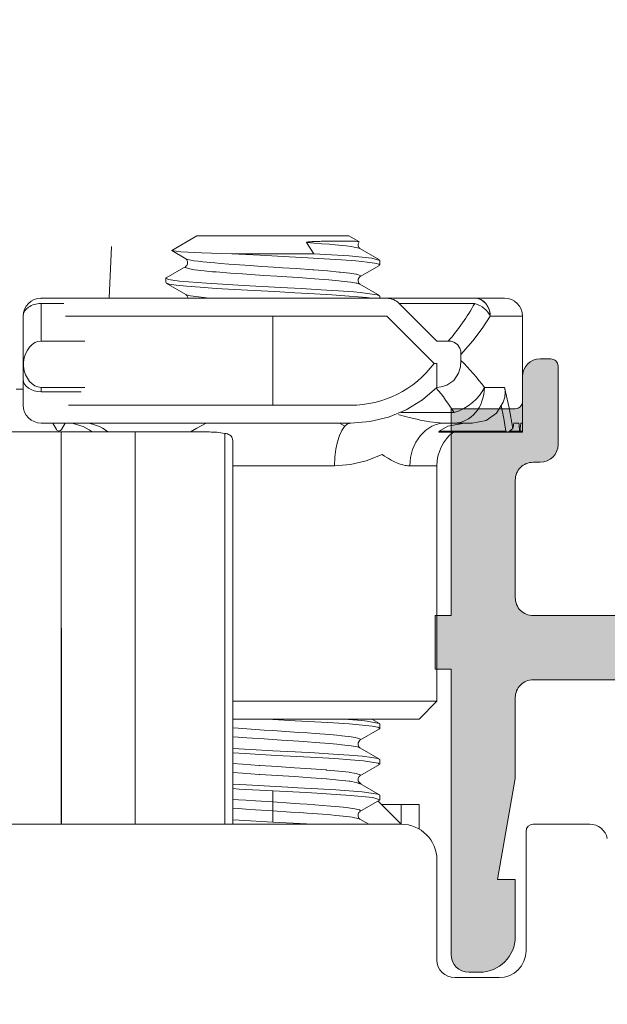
# Model space of a CAD drawing. Header units: metres. Extents: x -0.7 to 9.9, y -1.9 to 2.2.
# Tile 11 of 51: x 0 to 0.0164, y -0.9283 to -0.9007. Entities that reach past the tile are written whole.
import ezdxf

# ---------------------------------------------------------------- set-up
doc = ezdxf.new("R2010")
doc.units = ezdxf.units.M
doc.header["$MEASUREMENT"] = 0
for name, color, linetype in [('152 - Bemaßung_ Beschriftung.Ausbau', 7, 'Continuous'), ('Neubau_301 - Elemente.Linie', 7, 'Continuous'), ('Neubau_302 - Elemente.Schraffur', 7, 'Continuous')]:
    doc.layers.add(name, color=color, linetype=linetype)
doc.styles.add('ERSTELLTER_STIL_1', font='txt')
doc.dimstyles.new('ERSTELLTER_STIL__1', dxfattribs={"dimtxt": 0.02, "dimasz": 0.01064, "dimexe": 0.18, "dimexo": 0.0625, "dimgap": 0, "dimtad": 1, "dimzin": 0, "dimdsep": 46, "dimtxsty": 'ERSTELLTER_STIL_1', "dimblk": 'ARROWHEAD_2', "dimblk1": 'ARROWHEAD_2', "dimblk2": 'ARROWHEAD_2', "dimcen": 0.09, "dimse1": 1, "dimse2": 1, "dimclrd": 7, "dimclre": 7, "dimclrt": 7, "dimazin": 0, "dimtfac": 1, "dimtdec": 4, "dimtmove": 0, "dimatfit": 3, "dimfxl": 1, "dimtolj": 1, "dimtzin": 0, "dimarcsym": 0})

# ---------------------------------------------------------------- blocks, each defined once
blk = doc.blocks.new('*D26')
at = {"layer": '152 - Bemaßung_ Beschriftung.Ausbau', "color": 7, "linetype": 'Continuous', "lineweight": 5}
for p, q in [((-0.153641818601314, -0.9251551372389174), (-0.139641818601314, -0.9332380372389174)), ((-0.136141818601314, -0.9291965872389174), (-0.157141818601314, -0.9291965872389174)), ((-0.146641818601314, -1.008196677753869), (-0.146641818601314, -0.9291965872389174)), ((-0.153641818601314, -1.004155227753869), (-0.139641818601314, -1.012238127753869)), ((-0.136141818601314, -1.008196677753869), (-0.157141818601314, -1.008196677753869)), ((-0.146641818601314, -1.015042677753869), (-0.146641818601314, -1.008196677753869))]:
    blk.add_line(p, q, dxfattribs=at)
at = {"layer": '152 - Bemaßung_ Beschriftung.Ausbau', "color": 7, "lineweight": 5, "insert": (-0.1504247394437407, -0.9812936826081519), "char_height": 0.02, "attachment_point": 7, "rotation": 90, "style": 'ERSTELLTER_STIL_1'}
blk.add_mtext('\\A1;{\\pql;\\fArial|b0|i0|c0|p38;7\\fArial|b0|i0|c0|p38;\\A1{\\H.66x;\\S9^  ;}}', dxfattribs=at)
blk = doc.blocks.new('ARROWHEAD_2')
at = {"color": 0, "linetype": 'Continuous', "lineweight": 0}
for p, q in [((-0.3781315, -0.655), (0.3781315, 0.655)), ((0, 0), (-1, 0))]:
    blk.add_line(p, q, dxfattribs=at)

msp = doc.modelspace()

# ---------------------------------------------------------------- hatches: boundary and pattern name
at = {"layer": 'Neubau_302 - Elemente.Schraffur', "linetype": 'Continuous', "lineweight": 5}
msp.add_hatch(color=7, dxfattribs=at).paths.add_polyline_path([(-0.0438418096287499, -0.9203965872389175, -0.4142135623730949), (-0.04434180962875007, -0.9198965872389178), (-0.04434180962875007, -0.8874965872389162, -0.4142135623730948), (-0.0438418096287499, -0.8869965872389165), (-0.03784180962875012, -0.8869965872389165, -0.4142135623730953), (-0.03734180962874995, -0.8874965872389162), (-0.03734180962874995, -0.8948965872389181, 0.4142135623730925), (-0.03684180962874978, -0.8953965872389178), (-0.03604180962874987, -0.8953965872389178, 0.4142135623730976), (-0.03554180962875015, -0.8948965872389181), (-0.03554180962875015, -0.8874965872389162, -0.4142135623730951), (-0.03504180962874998, -0.8869965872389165), (-0.01959180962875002, -0.8869965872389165, 0.414213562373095), (-0.01909180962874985, -0.8864965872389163), (-0.01909180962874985, -0.8859965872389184), (-0.02039180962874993, -0.8859965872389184), (-0.02039180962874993, -0.885396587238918, -0.4142135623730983), (-0.01939180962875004, -0.8843965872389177), (0.002108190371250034, -0.8843965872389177, -0.4142135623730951), (0.003108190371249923, -0.885396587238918), (0.003108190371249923, -0.8859965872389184), (0.001808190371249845, -0.8859965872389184), (0.001808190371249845, -0.8864965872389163, 0.4142135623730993), (0.002308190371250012, -0.8869965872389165), (0.01775819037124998, -0.8869965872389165, -0.4142135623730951), (0.01825819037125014, -0.8874965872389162), (0.01825819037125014, -0.8948965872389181, 0.4142135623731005), (0.01875819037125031, -0.8953965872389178), (0.01955819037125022, -0.8953965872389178, 0.4142135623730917), (0.02005819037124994, -0.8948965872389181), (0.02005819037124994, -0.8874965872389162, -0.414213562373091), (0.02055819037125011, -0.8869965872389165), (0.02655819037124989, -0.8869965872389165, -0.4142135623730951), (0.02705819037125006, -0.8874965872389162), (0.02705819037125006, -0.9198965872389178, -0.4142135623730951), (0.02655819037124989, -0.9203965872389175), (0.02055819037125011, -0.9203965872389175, -0.4142135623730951), (0.02005819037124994, -0.9198965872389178), (0.02005819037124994, -0.9124965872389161, 0.4142135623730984), (0.01955819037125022, -0.9119965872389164), (0.01875819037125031, -0.9119965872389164, 0.4142135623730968), (0.01825819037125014, -0.9124965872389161), (0.01825819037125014, -0.9168965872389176, -0.4142135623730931), (0.01775819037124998, -0.9173965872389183), (0.01435819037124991, -0.9173965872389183, -0.4142135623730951), (0.01385819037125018, -0.9168965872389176), (0.01385819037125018, -0.9135965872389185, -0.4142135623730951), (0.01435819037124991, -0.9130965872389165), (0.01455819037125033, -0.9130965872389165, 0.4142135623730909), (0.01505819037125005, -0.9125965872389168), (0.01505819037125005, -0.9103965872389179, 0.4142135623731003), (0.01485819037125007, -0.910196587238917), (0.01455819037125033, -0.910196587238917, 0.4142135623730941), (0.01405819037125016, -0.9106965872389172), (0.01405819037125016, -0.911396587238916, -0.4142135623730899), (0.01385819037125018, -0.9115965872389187), (0.01205819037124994, -0.9115965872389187), (0.01205819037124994, -0.9173965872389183), (0.0116081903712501, -0.9173965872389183), (0.0116081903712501, -0.9188965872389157), (0.01205819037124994, -0.9188965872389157), (0.01205819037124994, -0.9268965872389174, 0.4142135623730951), (0.0125581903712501, -0.927396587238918), (0.01285819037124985, -0.927396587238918, 0.4142135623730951), (0.01385819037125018, -0.9263965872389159), (0.01385819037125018, -0.9247965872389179), (0.01335819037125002, -0.9247965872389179), (0.01385819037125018, -0.9219609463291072), (0.01385819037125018, -0.9196965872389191, -0.414213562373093), (0.01435819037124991, -0.9191965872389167), (0.01775819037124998, -0.9191965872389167, -0.4142135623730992), (0.01825819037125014, -0.9196965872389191), (0.01825819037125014, -0.9219609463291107), (0.01875819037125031, -0.9247965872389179), (0.01825819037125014, -0.9247965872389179), (0.01825819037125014, -0.9328965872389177, 0.4142135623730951), (0.01875819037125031, -0.9333965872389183), (0.01955819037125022, -0.9333965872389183, 0.4142135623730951), (0.02005819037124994, -0.9328965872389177), (0.02005819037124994, -0.9226965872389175, -0.4142135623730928), (0.02055819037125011, -0.9221965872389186), (0.02655819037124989, -0.9221965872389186, -0.4142135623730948), (0.02705819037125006, -0.9226965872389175), (0.02705819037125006, -0.9420965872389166, -0.4142135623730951), (0.02655819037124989, -0.9425965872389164), (0.02555819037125, -0.9425965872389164, 0.414213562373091), (0.02505819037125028, -0.943096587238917), (0.02505819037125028, -0.9443965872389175, 0.4142135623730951), (0.02555819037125, -0.9448965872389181), (0.02605819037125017, -0.9448965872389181), (0.02605819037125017, -0.943896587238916), (0.02655819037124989, -0.943896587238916, -0.4142135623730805), (0.02755819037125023, -0.9448965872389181), (0.02755819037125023, -0.9488965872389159, -0.4142135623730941), (0.02655819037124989, -0.949896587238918), (0.02605819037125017, -0.949896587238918), (0.02605819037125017, -0.9488965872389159), (0.02555819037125, -0.9488965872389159, 0.4142135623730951), (0.02505819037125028, -0.9493965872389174), (0.02505819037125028, -0.950696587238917, 0.414213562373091), (0.02555819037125, -0.9511965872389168), (0.02885819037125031, -0.9511965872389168, 0.4142135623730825), (0.02935819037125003, -0.950696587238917), (0.02935819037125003, -0.8556965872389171, 0.4142135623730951), (0.02885819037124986, -0.8551965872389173), (0.02435819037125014, -0.8551965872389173, 0.4142135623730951), (0.02385819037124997, -0.8556965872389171), (0.02385819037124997, -0.8569965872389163, 0.4142135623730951), (0.02435819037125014, -0.8574965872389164), (0.0248581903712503, -0.8574965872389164), (0.0248581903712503, -0.8564965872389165), (0.02635819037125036, -0.8564965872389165, -0.4142135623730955), (0.02735819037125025, -0.8574965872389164), (0.02735819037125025, -0.8614965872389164, -0.4142135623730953), (0.02635819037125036, -0.8624965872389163), (0.0248581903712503, -0.8624965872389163), (0.0248581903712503, -0.8614965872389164), (0.02435819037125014, -0.8614965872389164, 0.4142135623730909), (0.02385819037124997, -0.8619965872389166), (0.02385819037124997, -0.8647965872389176, 0.4744978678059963), (0.02445819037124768, -0.8652864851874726, 0.4744978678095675), (0.02505819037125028, -0.8647965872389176), (0.02505819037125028, -0.8642965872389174, -0.4142135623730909), (0.02555819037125, -0.8637965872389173), (0.02655819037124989, -0.8637965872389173, -0.4142135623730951), (0.02705819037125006, -0.8642965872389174), (0.02705819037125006, -0.8801965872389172), (0.02595819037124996, -0.8801965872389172), (0.0248581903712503, -0.8812965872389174), (0.0248581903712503, -0.8818965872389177), (0.02635819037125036, -0.8818965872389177, -0.4142135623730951), (0.02735819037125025, -0.8828965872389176), (0.02735819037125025, -0.8841965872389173, -0.4142135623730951), (0.02635819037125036, -0.8851965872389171), (0.02215819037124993, -0.8851965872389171, -0.4000000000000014), (0.02115819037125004, -0.8851965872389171), (0.01235819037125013, -0.8851965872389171, -0.4142135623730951), (0.01135819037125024, -0.8841965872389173), (0.01135819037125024, -0.8828965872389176, -0.4142135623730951), (0.01235819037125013, -0.8818965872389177), (0.01485819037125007, -0.8818965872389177), (0.01485819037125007, -0.8813965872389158, 0.4142135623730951), (0.01385819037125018, -0.8803965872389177), (0.01035819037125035, -0.8803965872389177, 0.4142135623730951), (0.00985819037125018, -0.8808965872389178), (0.00985819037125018, -0.8846965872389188, -0.4142135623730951), (0.009358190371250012, -0.8851965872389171), (0.005858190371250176, -0.8851965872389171, -0.4142135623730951), (0.004858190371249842, -0.8841965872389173), (0.004858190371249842, -0.8813965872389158), (0.006558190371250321, -0.8813965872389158), (0.006558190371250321, -0.8808965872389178, 0.4142135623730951), (0.006058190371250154, -0.8803965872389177), (0.00360819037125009, -0.8803965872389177, 0.4142135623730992), (0.003108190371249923, -0.8808965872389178), (0.003108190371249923, -0.8815965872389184, -0.4142135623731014), (0.002108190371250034, -0.8825965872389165), (-0.01939180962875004, -0.8825965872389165, -0.4142135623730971), (-0.02039180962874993, -0.8815965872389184), (-0.02039180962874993, -0.8808965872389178, 0.414213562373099), (-0.02089180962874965, -0.8803965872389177), (-0.02334180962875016, -0.8803965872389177, 0.4142135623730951), (-0.02384180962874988, -0.8808965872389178), (-0.02384180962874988, -0.8813965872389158), (-0.02214180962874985, -0.8813965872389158), (-0.02214180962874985, -0.8841965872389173, -0.4142135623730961), (-0.02314180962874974, -0.8851965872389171), (-0.02664180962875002, -0.8851965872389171, -0.4142135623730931), (-0.02714180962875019, -0.8846965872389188), (-0.02714180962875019, -0.8808965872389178, 0.4142135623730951), (-0.02764180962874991, -0.8803965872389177), (-0.03114180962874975, -0.8803965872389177, 0.4142135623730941), (-0.03214180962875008, -0.8813965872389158), (-0.03214180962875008, -0.8818965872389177), (-0.02964180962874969, -0.8818965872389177, -0.4142135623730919), (-0.0286418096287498, -0.8828965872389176), (-0.0286418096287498, -0.8841965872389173, -0.4142135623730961), (-0.02964180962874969, -0.8851965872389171), (-0.03844180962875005, -0.8851965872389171, -0.4000000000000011), (-0.03944180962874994, -0.8851965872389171), (-0.04364180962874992, -0.8851965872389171, -0.4142135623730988), (-0.04464180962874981, -0.8841965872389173), (-0.04464180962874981, -0.8828965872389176, -0.4142135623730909), (-0.04364180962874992, -0.8818965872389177), (-0.04214180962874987, -0.8818965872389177), (-0.04214180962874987, -0.8812965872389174), (-0.04324180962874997, -0.8801965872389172), (-0.04664180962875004, -0.8801965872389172), (-0.04664180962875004, -0.9216965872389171, 0.4142135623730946), (-0.04614180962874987, -0.9221965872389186), (-0.03784180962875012, -0.9221965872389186, -0.4142135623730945), (-0.03734180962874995, -0.9226965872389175), (-0.03734180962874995, -0.9328965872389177, 0.4142135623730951), (-0.03684180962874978, -0.9333965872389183), (-0.03604180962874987, -0.9333965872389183, 0.4142135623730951), (-0.03554180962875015, -0.9328965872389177), (-0.03554180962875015, -0.9247965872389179), (-0.03604180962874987, -0.9247965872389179), (-0.03554180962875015, -0.9219609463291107), (-0.03554180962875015, -0.9196965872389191, -0.4142135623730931), (-0.03504180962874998, -0.9191965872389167), (-0.03164180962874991, -0.9191965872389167, -0.4142135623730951), (-0.03114180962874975, -0.9196965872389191), (-0.03114180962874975, -0.9219609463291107), (-0.03064180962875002, -0.9247965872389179), (-0.03114180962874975, -0.9247965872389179), (-0.03114180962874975, -0.9263965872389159, 0.4142135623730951), (-0.03014180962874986, -0.927396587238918), (-0.02984180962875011, -0.927396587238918, 0.4142135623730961), (-0.02934180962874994, -0.9268965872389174), (-0.02934180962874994, -0.9188965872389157), (-0.02889180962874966, -0.9188965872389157), (-0.02889180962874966, -0.9173965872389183), (-0.02934180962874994, -0.9173965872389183), (-0.02934180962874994, -0.9115965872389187), (-0.03114180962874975, -0.9115965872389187, -0.4142135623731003), (-0.03134180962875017, -0.911396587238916), (-0.03134180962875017, -0.9106965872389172, 0.4142135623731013), (-0.03184180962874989, -0.910196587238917), (-0.03214180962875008, -0.910196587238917, 0.4142135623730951), (-0.03234180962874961, -0.9103965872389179), (-0.03234180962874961, -0.9125965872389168, 0.4884838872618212), (-0.03173986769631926, -0.9131062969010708, -0.4732848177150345), (-0.03114180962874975, -0.9135965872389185), (-0.03114180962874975, -0.9168965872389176, -0.4142135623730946), (-0.03164180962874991, -0.9173965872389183), (-0.03504180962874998, -0.9173965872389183, -0.4142135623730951), (-0.03554180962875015, -0.9168965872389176), (-0.03554180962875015, -0.9124965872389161, 0.4142135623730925), (-0.03604180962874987, -0.9119965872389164), (-0.03684180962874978, -0.9119965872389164, 0.4142135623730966), (-0.03734180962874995, -0.9124965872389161), (-0.03734180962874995, -0.9198965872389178, -0.4142135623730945), (-0.03784180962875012, -0.9203965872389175)])

# ---------------------------------------------------------------- linework, layer by layer
at = {"layer": 'Neubau_301 - Elemente.Linie', "color": 1, "linetype": 'Continuous', "lineweight": 5}
for p, q in [((0.004924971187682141, -0.906746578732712), (0.004221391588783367, -0.9071527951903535)), ((0.004924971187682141, -0.906746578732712), (0.00919291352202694, -0.906746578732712)), ((0.00919291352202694, -0.906746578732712), (0.009475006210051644, -0.9069094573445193)), ((0.007999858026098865, -0.9069340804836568), (0.008206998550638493, -0.9072465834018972)), ((0.002470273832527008, -0.90849659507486), (0.002533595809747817, -0.9070465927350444)), ((0.005912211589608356, -0.9072465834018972), (0.008206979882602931, -0.9072465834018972)), ((0.01005894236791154, -0.9075590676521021), (0.01005894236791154, -0.9074341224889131)), ((0.004058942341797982, -0.9080590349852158), (0.004058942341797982, -0.9079340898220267)), ((0.0005588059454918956, -0.9084965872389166), (0.0005588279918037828, -0.9084965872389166)), ((0.0005588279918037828, -0.9084965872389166), (0.0005589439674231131, -0.9084965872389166)), ((0.0005590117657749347, -0.9084965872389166), (0.0005589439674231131, -0.9084965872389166)), ((0.001397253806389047, -0.90849659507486), (0.0005590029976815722, -0.90849659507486)), ((0.0005590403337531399, -0.9096965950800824), (0.000559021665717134, -0.9086430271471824)), ((0.000559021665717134, -0.9086430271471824), (0.001194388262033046, -0.9086430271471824)), ((0.007059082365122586, -0.90849659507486), (0.001397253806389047, -0.90849659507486)), ((0.007059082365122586, -0.90849659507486), (0.01025196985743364, -0.90849659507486)), ((0.01005894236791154, -0.90849659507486), (0.01005894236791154, -0.908434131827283)), ((0.01272076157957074, -0.90849659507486), (0.01025196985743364, -0.90849659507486)), ((0.0106055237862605, -0.9086430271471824), (0.0127207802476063, -0.9086430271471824)), ((0.0106055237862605, -0.9086430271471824), (0.01165907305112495, -0.9096965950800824)), ((0.01355893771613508, -0.90849659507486), (0.01272076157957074, -0.90849659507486)), ((0.01355909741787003, -0.9084965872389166), (0.01355894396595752, -0.9084965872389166)), ((5.880594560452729e-05, -0.9114965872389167), (5.881164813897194e-05, -0.9089965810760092)), ((5.880594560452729e-05, -0.9089965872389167), (5.894396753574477e-05, -0.9089965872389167)), ((5.881164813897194e-05, -0.9114965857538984), (5.881164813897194e-05, -0.9089965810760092)), ((5.894232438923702e-05, -0.9114965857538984), (5.894232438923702e-05, -0.9089965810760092)), ((5.894396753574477e-05, -0.9089965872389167), (5.894232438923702e-05, -0.9114965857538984)), ((5.894396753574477e-05, -0.9089965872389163), (5.901176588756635e-05, -0.9089965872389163)), ((5.903566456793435e-05, -0.91034657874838), (5.901699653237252e-05, -0.9089965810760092)), ((0.007059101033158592, -0.9089965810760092), (0.001246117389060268, -0.9089965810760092)), ((0.007059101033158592, -0.9089965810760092), (0.01025198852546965, -0.9089965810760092)), ((0.007059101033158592, -0.9114965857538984), (0.007059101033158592, -0.9089965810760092)), ((0.01025198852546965, -0.9089965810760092), (0.01158055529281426, -0.9103251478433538)), ((0.01405894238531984, -0.9089965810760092), (0.0131562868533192, -0.9089965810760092)), ((0.01405894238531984, -0.9089965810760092), (0.01405894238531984, -0.9122496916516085)), ((0.01405894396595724, -0.9089965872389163), (0.0140590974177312, -0.9089965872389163)), ((0.01405909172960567, -0.9089965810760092), (0.01405909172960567, -0.9114965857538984)), ((0.01405909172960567, -0.9089965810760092), (0.01405909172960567, -0.9114965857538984)), ((0.0005590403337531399, -0.9096965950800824), (0.001782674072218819, -0.9096965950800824)), ((0.01165907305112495, -0.9096965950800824), (0.01198018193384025, -0.9096965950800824)), ((0.01233539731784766, -0.9100751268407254), (0.01233539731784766, -0.9102395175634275)), ((5.903566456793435e-05, -0.9107643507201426), (5.903566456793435e-05, -0.91034657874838)), ((0.001782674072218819, -0.9109965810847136), (0.0005590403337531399, -0.9109965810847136)), ((0.0005590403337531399, -0.9111179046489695), (0.0005590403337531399, -0.9109965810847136)), ((0.001679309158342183, -0.9111179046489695), (0.0005590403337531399, -0.9111179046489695)), ((0.01299079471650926, -0.9109965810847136), (0.01356007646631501, -0.9109965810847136)), ((5.894232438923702e-05, -0.9114965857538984), (5.880594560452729e-05, -0.9114965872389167)), ((5.899402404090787e-05, -0.9114965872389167), (5.894396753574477e-05, -0.9114965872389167)), ((0.001325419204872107, -0.9114965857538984), (0.007059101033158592, -0.9114965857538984)), ((0.00924488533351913, -0.9114965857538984), (0.007059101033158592, -0.9114965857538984)), ((0.01214339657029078, -0.9117036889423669), (0.01065277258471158, -0.9117036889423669)), ((0.01405909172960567, -0.9122246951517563), (0.01405909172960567, -0.9114965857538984)), ((0.0005589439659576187, -0.9119965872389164), (0.0005588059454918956, -0.9119965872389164)), ((0.0005589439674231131, -0.9119965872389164), (0.0005589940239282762, -0.9119965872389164)), ((0.0005589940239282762, -0.9119965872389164), (0.001759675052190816, -0.9119965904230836)), ((0.0005590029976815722, -0.9119965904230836), (0.007059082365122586, -0.9119965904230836)), ((0.0008837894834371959, -0.9119965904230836), (0.0009895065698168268, -0.9121797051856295)), ((0.0009895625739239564, -0.9121797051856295), (0.0008838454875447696, -0.9119965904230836)), ((0.001233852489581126, -0.9119965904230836), (0.001128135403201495, -0.9121797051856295)), ((0.009244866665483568, -0.9119965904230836), (0.007059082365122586, -0.9119965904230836)), ((0.01190573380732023, -0.9119965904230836), (0.01214335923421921, -0.9119965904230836)), ((0.01214335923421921, -0.9119965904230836), (0.01265088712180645, -0.9119965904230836)), ((0.01381689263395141, -0.9119965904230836), (0.01395964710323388, -0.9119965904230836)), ((0.01401018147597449, -0.9119965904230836), (0.01405675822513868, -0.9119965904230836)), ((0.01405894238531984, -0.9122246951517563), (0.01405894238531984, -0.9119965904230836)), ((0.01405894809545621, -0.9119965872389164), (0.01405896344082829, -0.9119965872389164)), ((0.01405896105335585, -0.9122246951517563), (0.01405897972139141, -0.9119965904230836)), ((0.01405897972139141, -0.9119965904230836), (0.01405896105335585, -0.9122246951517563)), ((0.01405897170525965, -0.9119965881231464), (0.01405898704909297, -0.9119965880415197)), ((0.01405897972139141, -0.9119965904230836), (0.01405897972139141, -0.9119465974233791)), ((0.01405899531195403, -0.9119965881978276), (0.0140590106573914, -0.9119965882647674)), ((0.01405899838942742, -0.9122246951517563), (0.01405899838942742, -0.9119965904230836)), ((0.01405899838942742, -0.9119965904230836), (0.01405899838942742, -0.9122246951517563)), ((0.01405901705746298, -0.9122246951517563), (0.01405901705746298, -0.9119965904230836)), ((0.01405901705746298, -0.9119965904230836), (0.01405901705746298, -0.9122246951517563)), ((0.01405901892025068, -0.9119965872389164), (0.01405903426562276, -0.9119965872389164)), ((0.01405903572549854, -0.9122246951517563), (0.01405903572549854, -0.9119965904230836)), ((0.01405903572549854, -0.9119965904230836), (0.01405903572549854, -0.9122246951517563)), ((0.01405904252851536, -0.9119965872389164), (0.01405905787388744, -0.9119965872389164)), ((0.01405905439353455, -0.9122246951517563), (0.01405907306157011, -0.9119965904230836)), ((0.01405907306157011, -0.9119965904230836), (0.01405905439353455, -0.9122246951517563)), ((0.01405906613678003, -0.9119965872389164), (0.01405908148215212, -0.9119965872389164)), ((0.01405907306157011, -0.9119965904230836), (0.01405909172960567, -0.9122246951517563)), ((0.001127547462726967, -0.9122465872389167), (-0.0006410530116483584, -0.912246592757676)), ((0.000989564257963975, -0.9121796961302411), (0.0009895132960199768, -0.9121796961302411)), ((0.001058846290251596, -0.9122196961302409), (0.001058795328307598, -0.9122196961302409)), ((0.001124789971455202, -0.9122465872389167), (0.001127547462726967, -0.9122465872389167)), ((0.001124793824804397, -0.9232465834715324), (0.001124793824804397, -0.912246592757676)), ((0.001124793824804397, -0.912246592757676), (0.00112755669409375, -0.9232465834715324)), ((0.00112755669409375, -0.912246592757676), (0.003194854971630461, -0.912246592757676)), ((0.005279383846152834, -0.912246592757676), (0.003194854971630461, -0.912246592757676)), ((0.003194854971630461, -0.912246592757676), (0.003194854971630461, -0.9232465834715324)), ((0.01171005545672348, -0.9122496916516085), (0.01363504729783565, -0.9122496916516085)), ((0.01359679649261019, -0.9122246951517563), (0.01172754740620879, -0.9122246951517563)), ((0.01363504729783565, -0.9122496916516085), (0.01398716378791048, -0.9122496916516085)), ((0.01398077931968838, -0.9122246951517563), (0.01369915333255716, -0.9122246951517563)), ((0.01398716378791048, -0.9122496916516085), (0.01405894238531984, -0.9122496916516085)), ((0.01405881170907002, -0.9122246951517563), (0.01399328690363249, -0.9122246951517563)), ((0.01405894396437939, -0.9122496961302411), (0.01405896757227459, -0.9122496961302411)), ((0.01405896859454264, -0.9122246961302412), (0.01405894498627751, -0.9122246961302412)), ((0.01405899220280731, -0.9122246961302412), (0.01405896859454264, -0.9122246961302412)), ((0.01405901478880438, -0.9122496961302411), (0.01405899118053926, -0.9122496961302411)), ((0.01405901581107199, -0.9122246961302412), (0.01405899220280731, -0.9122246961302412)), ((0.01405903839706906, -0.9122496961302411), (0.01405901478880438, -0.9122496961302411)), ((0.01405903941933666, -0.9122246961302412), (0.01405901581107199, -0.9122246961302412)), ((0.01405906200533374, -0.9122496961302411), (0.01405903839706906, -0.9122496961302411)), ((0.01405906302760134, -0.9122246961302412), (0.01405903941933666, -0.9122246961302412)), ((0.01405906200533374, -0.9122496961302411), (0.01405908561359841, -0.9122496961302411)), ((0.01405908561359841, -0.9122496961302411), (0.01405906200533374, -0.9122496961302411)), ((0.01405908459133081, -0.9122246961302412), (0.01405906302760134, -0.9122246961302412)), ((0.005713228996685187, -0.9122849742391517), (0.005713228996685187, -0.9232465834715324)), ((0.005932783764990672, -0.9124951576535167), (0.005932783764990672, -0.9232465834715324)), ((0.008792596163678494, -0.9131965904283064), (0.005932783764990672, -0.9131965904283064)), ((0.01165894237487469, -0.9131965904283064), (0.01090296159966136, -0.9131965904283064)), ((0.01165894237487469, -0.9131965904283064), (0.01165894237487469, -0.9197965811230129)), ((0.01165894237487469, -0.9131965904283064), (0.01165894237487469, -0.9197965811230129)), ((0.01160818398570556, -0.9188965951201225), (0.01160818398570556, -0.9173965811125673)), ((0.005932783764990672, -0.9197965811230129), (0.01165894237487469, -0.9197965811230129)), ((0.01165894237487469, -0.9197965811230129), (0.005932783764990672, -0.9197965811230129)), ((0.01115893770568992, -0.9202965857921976), (0.01165894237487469, -0.9197965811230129)), ((0.01115893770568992, -0.9202965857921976), (0.01165894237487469, -0.9197965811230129)), ((0.005932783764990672, -0.9202965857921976), (0.01115893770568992, -0.9202965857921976)), ((0.01115893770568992, -0.9202965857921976), (0.005932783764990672, -0.9202965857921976)), ((0.01005894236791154, -0.9205590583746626), (0.01005894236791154, -0.9204342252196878)), ((0.01005894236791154, -0.921559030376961), (0.01005894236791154, -0.9214341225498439)), ((0.009535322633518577, -0.9221229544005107), (0.009453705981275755, -0.9220413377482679)), ((0.007058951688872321, -0.9226215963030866), (0.007058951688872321, -0.9223090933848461)), ((0.01005894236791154, -0.9225590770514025), (0.01005894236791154, -0.9224341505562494)), ((0.01065895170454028, -0.9232465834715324), (0.01000810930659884, -0.9225957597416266)), ((0.01010893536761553, -0.9226965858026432), (0.01065895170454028, -0.9226965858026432)), ((0.01115893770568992, -0.9226965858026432), (0.01065895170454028, -0.9226965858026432)), ((0.01065895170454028, -0.9232465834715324), (0.01065895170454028, -0.9226965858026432)), ((0.01115893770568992, -0.9233805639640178), (0.01115893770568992, -0.9226965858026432)), ((0.007058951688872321, -0.9231840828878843), (0.007058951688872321, -0.9228715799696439)), ((-0.0006410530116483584, -0.9232465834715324), (0.01065895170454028, -0.9232465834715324)), ((0.01435893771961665, -0.9232465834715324), (0.01594904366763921, -0.9232465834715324)), ((0.01415894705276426, -0.926796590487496), (0.01415894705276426, -0.9234465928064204)), ((0.01165894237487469, -0.924246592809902), (0.01165894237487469, -0.9270465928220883)), ((0.01215894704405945, -0.927546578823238), (0.01340894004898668, -0.927546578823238))]:
    msp.add_line(p, q, dxfattribs=at)
at = {"layer": 'Neubau_301 - Elemente.Linie', "color": 1, "linetype": 'Continuous', "lineweight": 5, "flags": 128}
for points in [[(0.009502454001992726, -0.9071039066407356), (0.009477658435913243, -0.9070929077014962), (0.00934223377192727, -0.9070611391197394), (0.00925460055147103, -0.9070473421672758), (0.009116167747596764, -0.9070293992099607), (0.008808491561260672, -0.9069976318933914), (0.008646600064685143, -0.9069832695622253), (0.008431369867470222, -0.9069659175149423), (0.007999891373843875, -0.9069341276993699)], [(0.009476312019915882, -0.9069122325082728), (0.009465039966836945, -0.9069066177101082), (0.009427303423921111, -0.90690224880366), (0.009380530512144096, -0.9068993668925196), (0.009325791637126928, -0.9068971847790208), (0.00926664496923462, -0.9068955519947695), (0.009205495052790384, -0.906894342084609), (0.009192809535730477, -0.9068941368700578), (0.009143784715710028, -0.9068934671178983), (0.009082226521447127, -0.9068928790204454), (0.009020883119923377, -0.906892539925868), (0.008959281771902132, -0.9068924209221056), (0.008897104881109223, -0.9068925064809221), (0.008835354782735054, -0.9068927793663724), (0.008775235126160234, -0.9068932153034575), (0.008717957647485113, -0.9068937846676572), (0.008664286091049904, -0.9068944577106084), (0.008614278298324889, -0.906895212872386), (0.008603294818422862, -0.9068953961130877), (0.008567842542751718, -0.9068960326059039), (0.00852479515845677, -0.9068969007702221), (0.0084848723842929, -0.9068978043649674), (0.008447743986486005, -0.9068987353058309), (0.008413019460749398, -0.9068996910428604), (0.008380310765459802, -0.9069006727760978), (0.008349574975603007, -0.9069016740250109), (0.008320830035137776, -0.9069026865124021), (0.008294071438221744, -0.9069037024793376), (0.00826926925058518, -0.9069047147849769), (0.008246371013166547, -0.9069057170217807), (0.008225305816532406, -0.9069067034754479), (0.008205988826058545, -0.9069076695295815), (0.008188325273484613, -0.9069086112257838), (0.008172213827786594, -0.9069095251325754), (0.008157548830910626, -0.9069104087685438), (0.008144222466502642, -0.9069112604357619), (0.008132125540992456, -0.9069120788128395), (0.008121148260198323, -0.9069128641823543), (0.008102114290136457, -0.9069143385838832), (0.008086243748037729, -0.9069157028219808), (0.008072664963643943, -0.9069169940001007), (0.00806051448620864, -0.9069182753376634), (0.008048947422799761, -0.9069196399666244), (0.008037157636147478, -0.9069212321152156), (0.008024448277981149, -0.9069232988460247), (0.00801054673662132, -0.906926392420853), (0.008000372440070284, -0.9069309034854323)], [(0.009469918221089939, -0.9070724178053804), (0.009448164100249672, -0.9070222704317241), (0.009449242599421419, -0.9069660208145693), (0.00947631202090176, -0.9069122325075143)], [(0.005910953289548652, -0.9072465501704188), (0.005057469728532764, -0.9072185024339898), (0.004474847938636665, -0.9071904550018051), (0.004220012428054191, -0.9071596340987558)], [(0.004221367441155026, -0.9071605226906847), (0.004615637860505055, -0.9073894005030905)], [(0.01004545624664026, -0.9075740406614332), (0.01003710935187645, -0.9075397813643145), (0.009911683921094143, -0.9075090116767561), (0.009708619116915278, -0.9074813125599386), (0.009387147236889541, -0.9074504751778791), (0.008980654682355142, -0.9074196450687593), (0.00850098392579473, -0.9073888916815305), (0.008040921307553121, -0.9073620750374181), (0.007514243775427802, -0.9073333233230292), (0.006701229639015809, -0.9072899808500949), (0.006300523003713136, -0.9072684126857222), (0.005912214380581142, -0.907246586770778)], [(0.008206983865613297, -0.9072466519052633), (0.009195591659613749, -0.9073103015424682), (0.009837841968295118, -0.9073726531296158), (0.0100589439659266, -0.9074341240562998)], [(0.009502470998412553, -0.9071038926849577), (0.009488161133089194, -0.9070932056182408), (0.009469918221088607, -0.9070724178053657)], [(0.01004643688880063, -0.907419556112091), (0.009502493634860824, -0.9071039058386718)], [(0.004615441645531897, -0.9073892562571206), (0.004629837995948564, -0.9074000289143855), (0.004648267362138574, -0.9074211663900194)], [(0.009499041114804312, -0.9078907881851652), (0.009514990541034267, -0.9078790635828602), (0.009505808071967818, -0.9078559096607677), (0.009409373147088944, -0.9078241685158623), (0.009385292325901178, -0.9078186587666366), (0.009219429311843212, -0.9077923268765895), (0.008943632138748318, -0.9077605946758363), (0.00892241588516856, -0.9077645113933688), (0.008592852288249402, -0.9077287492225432), (0.008211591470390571, -0.9076992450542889), (0.00817935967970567, -0.9077001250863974), (0.007724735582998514, -0.9076651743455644), (0.007332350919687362, -0.9076393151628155), (0.007241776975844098, -0.9076335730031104), (0.006751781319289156, -0.9076016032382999), (0.006414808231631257, -0.9075793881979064), (0.006273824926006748, -0.9075698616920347), (0.005827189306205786, -0.9075380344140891), (0.005587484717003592, -0.9075194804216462), (0.005429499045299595, -0.9075062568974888), (0.005096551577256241, -0.9074744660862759), (0.004966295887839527, -0.9074595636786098), (0.004841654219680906, -0.9074426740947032), (0.00467492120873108, -0.9074108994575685), (0.00463821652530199, -0.9073996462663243), (0.004615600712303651, -0.9073894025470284)], [(0.004648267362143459, -0.9074211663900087), (0.004669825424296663, -0.9074715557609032), (0.004668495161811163, -0.9075275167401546), (0.004642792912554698, -0.9075793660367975), (0.004622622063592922, -0.9075991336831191)], [(0.009503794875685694, -0.9078885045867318), (0.01004645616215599, -0.9075735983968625)], [(0.00461541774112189, -0.907603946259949), (0.004071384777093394, -0.9079196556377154)], [(0.00939471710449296, -0.9080710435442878), (0.00924182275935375, -0.9080455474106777), (0.008974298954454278, -0.9080137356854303), (0.008908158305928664, -0.9080070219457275), (0.008630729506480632, -0.9079820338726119), (0.00822484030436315, -0.907950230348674), (0.008126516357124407, -0.9079429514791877), (0.007772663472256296, -0.9079185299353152), (0.007292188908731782, -0.907886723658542), (0.007174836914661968, -0.9078790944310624), (0.006802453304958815, -0.9078550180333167), (0.006322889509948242, -0.9078232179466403), (0.006204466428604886, -0.907815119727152), (0.005872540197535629, -0.9077915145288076), (0.005469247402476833, -0.9077597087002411), (0.005370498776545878, -0.9077511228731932), (0.005129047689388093, -0.9077280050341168), (0.004865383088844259, -0.9076962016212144), (0.004805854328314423, -0.9076871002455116), (0.004688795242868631, -0.907664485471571), (0.004606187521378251, -0.9076326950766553), (0.00460039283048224, -0.9076231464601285), (0.004615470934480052, -0.9076039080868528)], [(0.004071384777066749, -0.9079196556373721), (0.004059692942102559, -0.9079376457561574), (0.004128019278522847, -0.9079684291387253), (0.00431148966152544, -0.9079998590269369), (0.004441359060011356, -0.9080153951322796), (0.005199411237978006, -0.908077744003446), (0.006239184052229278, -0.9081400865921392), (0.007284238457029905, -0.9081960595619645), (0.007855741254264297, -0.908226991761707), (0.008409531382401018, -0.9082584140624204), (0.008898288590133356, -0.9082892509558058), (0.009328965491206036, -0.9083206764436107), (0.009508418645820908, -0.9083362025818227), (0.009984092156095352, -0.9083985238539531), (0.0100589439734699, -0.908434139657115)], [(0.009831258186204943, -0.9084965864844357), (0.00969615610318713, -0.9084799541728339), (0.008952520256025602, -0.9084177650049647), (0.008717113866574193, -0.9084022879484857), (0.008225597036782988, -0.9083725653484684), (0.007676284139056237, -0.9083420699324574), (0.007110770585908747, -0.9083117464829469), (0.006537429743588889, -0.9082812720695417), (0.005987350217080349, -0.9082508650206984), (0.005472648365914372, -0.9082204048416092), (0.005017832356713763, -0.908189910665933), (0.004636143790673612, -0.9081594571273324), (0.004343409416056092, -0.9081288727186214), (0.004150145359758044, -0.9080984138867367), (0.004063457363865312, -0.9080677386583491)], [(0.004071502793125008, -0.9080735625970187), (0.004615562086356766, -0.9083893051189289)], [(0.009502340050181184, -0.9081038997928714), (0.009422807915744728, -0.9080772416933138), (0.009394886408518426, -0.9080709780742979)], [(0.009469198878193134, -0.9080715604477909), (0.009447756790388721, -0.9080205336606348), (0.009449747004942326, -0.9079641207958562), (0.009476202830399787, -0.9079124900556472)], [(0.009502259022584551, -0.9081038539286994), (0.009487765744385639, -0.9080929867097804), (0.009469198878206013, -0.9080715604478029)], [(0.009476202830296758, -0.9079124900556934), (0.00949615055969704, -0.9078934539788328)], [(0.01004641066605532, -0.9084196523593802), (0.00950233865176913, -0.908103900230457)], [(0.005320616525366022, -0.9084967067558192), (0.005268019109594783, -0.9084918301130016), (0.00513178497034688, -0.9084782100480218), (0.004969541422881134, -0.9084599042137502), (0.004753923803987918, -0.9084281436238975), (0.004705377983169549, -0.9084182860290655), (0.004629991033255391, -0.9083963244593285), (0.004615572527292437, -0.9083893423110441)], [(0.004615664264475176, -0.9083894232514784), (0.004630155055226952, -0.9084002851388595), (0.004648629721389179, -0.9084215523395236)], [(0.004648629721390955, -0.9084215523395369), (0.00467018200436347, -0.9084726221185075), (0.004672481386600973, -0.9084965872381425)], [(0.01315628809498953, -0.9089965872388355), (0.01292931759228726, -0.9093444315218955), (0.01266840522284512, -0.9096920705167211), (0.01233540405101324, -0.9100751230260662)], [(0.01233540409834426, -0.9100751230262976), (0.01232716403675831, -0.9099817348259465), (0.0123015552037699, -0.9098956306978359), (0.0122349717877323, -0.9097944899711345), (0.0121380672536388, -0.9097275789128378), (0.01206168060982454, -0.9097040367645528), (0.01198019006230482, -0.9096965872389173)], [(0.01165908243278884, -0.9109959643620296), (0.01178234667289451, -0.910982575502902), (0.01193724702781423, -0.9109354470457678), (0.01213314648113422, -0.9108003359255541), (0.01226602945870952, -0.9105998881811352), (0.01231925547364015, -0.9104226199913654), (0.01233540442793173, -0.910239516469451)], [(0.01165908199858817, -0.9109965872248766), (0.01165908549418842, -0.9109570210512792), (0.0116590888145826, -0.910827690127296), (0.01165909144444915, -0.9105920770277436), (0.0116590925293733, -0.9103191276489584)], [(-0.0001410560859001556, -0.9110465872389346), (3.13129173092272e-05, -0.911046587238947), (5.880603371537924e-05, -0.9110465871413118)], [(0.00924486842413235, -0.9119965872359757), (0.009778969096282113, -0.9119545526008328), (0.01029991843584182, -0.9118294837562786), (0.01079488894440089, -0.9116244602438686), (0.01125169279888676, -0.911344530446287), (0.01165908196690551, -0.9109965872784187)], [(0.01356007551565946, -0.9109965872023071), (0.01356671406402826, -0.9110278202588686), (0.01357212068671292, -0.9110614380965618), (0.0135775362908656, -0.9111282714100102), (0.01356478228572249, -0.9112719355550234), (0.01351951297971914, -0.9114084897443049), (0.01346357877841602, -0.9115070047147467)], [(0.01356007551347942, -0.9109965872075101), (0.01368515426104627, -0.9115658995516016), (0.01379284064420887, -0.9121470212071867)], [(0.01346355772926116, -0.9115070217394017), (0.01333369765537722, -0.9117145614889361), (0.01304121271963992, -0.9119214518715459), (0.01265089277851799, -0.91199658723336)], [(0.01359679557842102, -0.9122246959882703), (0.01353372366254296, -0.9118653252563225), (0.01346354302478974, -0.9115070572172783)], [(0.004751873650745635, -0.912246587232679), (0.004930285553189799, -0.9121411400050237), (0.005184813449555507, -0.9119965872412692)], [(0.00907747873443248, -0.9120817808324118), (0.008932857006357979, -0.9119965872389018)], [(0.0105791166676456, -0.911758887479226), (0.01060480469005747, -0.9117664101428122), (0.01074467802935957, -0.9118057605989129), (0.01087964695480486, -0.9118411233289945), (0.0110088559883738, -0.911872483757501), (0.01113175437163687, -0.911899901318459), (0.0111864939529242, -0.9119113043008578), (0.01124815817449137, -0.9119235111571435), (0.01135808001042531, -0.9119434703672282), (0.0114616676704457, -0.9119599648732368), (0.01155910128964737, -0.9119731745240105), (0.01165064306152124, -0.9119832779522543), (0.01173660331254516, -0.9119904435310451), (0.01181727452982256, -0.9119948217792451), (0.01189301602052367, -0.911996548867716), (0.01190573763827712, -0.9119965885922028)], [(0.01172755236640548, -0.9122246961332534), (0.01196405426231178, -0.9120862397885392), (0.01243573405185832, -0.9119965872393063)], [(0.01401017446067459, -0.9119965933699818), (0.01400482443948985, -0.9120726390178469), (0.01399919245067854, -0.9121486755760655), (0.0139932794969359, -0.9122246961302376)], [(0.01171005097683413, -0.9122496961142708), (0.01171161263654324, -0.9122392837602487), (0.01172035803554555, -0.9122307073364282)], [(0.01359679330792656, -0.9122246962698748), (0.01360298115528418, -0.9122378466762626), (0.01361712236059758, -0.9122469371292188), (0.01362704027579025, -0.9122492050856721), (0.01363870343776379, -0.9122496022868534), (0.01365237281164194, -0.9122477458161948), (0.01366814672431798, -0.9122429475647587), (0.01368442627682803, -0.9122350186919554), (0.01369914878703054, -0.9122246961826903)], [(0.01369914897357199, -0.9122246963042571), (0.01374597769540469, -0.9121858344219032), (0.01379284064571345, -0.9121470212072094)], [(0.01398078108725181, -0.9122246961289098), (0.01398196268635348, -0.912234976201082), (0.01398437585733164, -0.9122458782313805), (0.01399218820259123, -0.9122349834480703), (0.01399327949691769, -0.912224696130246)], [(0.01405881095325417, -0.9122246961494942), (0.01405885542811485, -0.9122350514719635), (0.01405891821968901, -0.9122458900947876)], [(0.005932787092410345, -0.9124951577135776), (0.005928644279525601, -0.9124476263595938), (0.005919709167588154, -0.9124152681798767), (0.005906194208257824, -0.91238741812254), (0.005888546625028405, -0.9123637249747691), (0.005867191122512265, -0.9123437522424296), (0.005842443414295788, -0.9123270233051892), (0.005814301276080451, -0.9123130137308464), (0.005782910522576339, -0.9123014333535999), (0.005748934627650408, -0.9122921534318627), (0.005713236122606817, -0.912284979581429)], [(0.008792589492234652, -0.913196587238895), (0.009235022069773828, -0.913162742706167), (0.00967895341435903, -0.9130591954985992), (0.01012312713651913, -0.9128807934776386)], [(0.01090295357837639, -0.9131965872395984), (0.01089286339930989, -0.9131965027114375), (0.01083279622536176, -0.9131927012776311), (0.01079947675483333, -0.9131883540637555), (0.01076882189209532, -0.9131830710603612), (0.01070065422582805, -0.9131673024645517), (0.01068450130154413, -0.9131628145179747), (0.010628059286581, -0.9131450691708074), (0.01055656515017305, -0.9131183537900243), (0.01046863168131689, -0.9130797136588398), (0.01041441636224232, -0.9130530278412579), (0.01038144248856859, -0.9130358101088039), (0.01028910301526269, -0.9129838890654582), (0.01025757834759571, -0.9129649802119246), (0.01019162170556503, -0.9129235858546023), (0.01012543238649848, -0.9128796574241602)], [(0.009502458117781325, -0.9208892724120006), (0.009512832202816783, -0.9208815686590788), (0.009512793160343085, -0.9208615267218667), (0.00943254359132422, -0.9208295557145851), (0.009372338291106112, -0.9208165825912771), (0.009256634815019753, -0.9207975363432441), (0.008992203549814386, -0.9207655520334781), (0.008851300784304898, -0.9207515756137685), (0.008649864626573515, -0.9207335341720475), (0.008243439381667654, -0.9207015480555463), (0.008035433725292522, -0.9206865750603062), (0.00778928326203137, -0.9206695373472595), (0.00730570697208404, -0.9206375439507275), (0.007058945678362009, -0.9206215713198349), (0.006812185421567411, -0.9206055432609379), (0.006328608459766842, -0.920573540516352), (0.00608245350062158, -0.9205565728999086), (0.005932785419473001, -0.9205458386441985)], [(0.01004644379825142, -0.9205736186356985), (0.01005890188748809, -0.9205599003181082), (0.01000511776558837, -0.920528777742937), (0.009840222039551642, -0.920497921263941), (0.009571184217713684, -0.9204669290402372), (0.009199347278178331, -0.9204355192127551), (0.008756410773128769, -0.9204046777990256), (0.008233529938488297, -0.9203731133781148), (0.007685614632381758, -0.9203424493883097), (0.007061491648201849, -0.9203092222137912), (0.006824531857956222, -0.9202965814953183)], [(0.009005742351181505, -0.9202965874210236), (0.00918366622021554, -0.9203094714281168), (0.00955897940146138, -0.9203408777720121), (0.009707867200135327, -0.9203563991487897), (0.01004493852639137, -0.920418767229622)], [(0.01004620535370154, -0.9204194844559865), (0.009834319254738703, -0.9202965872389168)], [(0.01004493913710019, -0.9204187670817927), (0.01005894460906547, -0.9204342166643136)], [(0.009502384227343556, -0.9211039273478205), (0.009432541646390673, -0.9210796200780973), (0.009372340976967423, -0.9210665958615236), (0.009256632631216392, -0.9210476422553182), (0.008992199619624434, -0.9210156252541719), (0.008851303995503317, -0.921001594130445), (0.008649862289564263, -0.9209836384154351), (0.00824343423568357, -0.9209516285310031), (0.008035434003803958, -0.9209366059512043), (0.007789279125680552, -0.9209196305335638), (0.00730570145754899, -0.9208876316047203), (0.007058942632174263, -0.920871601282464), (0.006812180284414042, -0.9208556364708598), (0.006328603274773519, -0.9208236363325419), (0.006082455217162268, -0.9208066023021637), (0.005932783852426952, -0.9207958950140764)], [(0.009502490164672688, -0.9208892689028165), (0.01004644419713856, -0.920573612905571)], [(0.009469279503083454, -0.9210716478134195), (0.009447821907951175, -0.9210207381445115), (0.009449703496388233, -0.9209643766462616), (0.009476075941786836, -0.9209126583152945)], [(0.00950230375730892, -0.9211038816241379), (0.009487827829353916, -0.921093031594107), (0.009469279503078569, -0.9210716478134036)], [(0.00947607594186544, -0.9209126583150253), (0.009496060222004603, -0.9208935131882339)], [(0.01004645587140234, -0.9214196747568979), (0.009502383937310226, -0.9211039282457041)], [(0.005932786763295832, -0.9211228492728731), (0.006430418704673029, -0.921150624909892), (0.007055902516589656, -0.9211839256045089), (0.007682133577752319, -0.9212175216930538), (0.008230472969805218, -0.9212479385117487), (0.008751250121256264, -0.921279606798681), (0.00919524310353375, -0.9213102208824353), (0.009567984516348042, -0.9213418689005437), (0.00983814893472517, -0.9213726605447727), (0.01000417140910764, -0.9214037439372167), (0.01005894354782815, -0.9214341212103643)], [(0.01004639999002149, -0.9215735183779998), (0.01001457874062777, -0.9215316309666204), (0.009597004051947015, -0.9214695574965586), (0.009238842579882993, -0.9214384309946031), (0.008798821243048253, -0.921407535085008), (0.00829451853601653, -0.9213765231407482), (0.007732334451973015, -0.9213451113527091), (0.007158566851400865, -0.9213142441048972), (0.006566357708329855, -0.9212828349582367), (0.006281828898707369, -0.9212673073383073), (0.005932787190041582, -0.9212477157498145)], [(0.009502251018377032, -0.9218893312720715), (0.009506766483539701, -0.9218565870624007), (0.009397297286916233, -0.9218215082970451), (0.009213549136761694, -0.921791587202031), (0.009198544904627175, -0.9217896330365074), (0.008913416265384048, -0.9217575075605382), (0.008565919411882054, -0.9217265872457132), (0.008554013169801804, -0.9217253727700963), (0.008133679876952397, -0.9216935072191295), (0.007670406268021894, -0.9216615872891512), (0.007182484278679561, -0.9216295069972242), (0.006689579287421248, -0.921597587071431), (0.006674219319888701, -0.9215971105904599), (0.006211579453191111, -0.921565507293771), (0.005932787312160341, -0.9215458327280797)], [(0.009502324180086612, -0.9218892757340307), (0.01004639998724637, -0.9215735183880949)], [(0.009497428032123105, -0.9221169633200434), (0.009397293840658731, -0.9220716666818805), (0.009213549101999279, -0.922041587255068), (0.009198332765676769, -0.9220397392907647), (0.008913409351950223, -0.9220076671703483), (0.008565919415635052, -0.9219765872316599), (0.008554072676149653, -0.9219747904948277), (0.008133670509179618, -0.9219436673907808), (0.007670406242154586, -0.9219115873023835), (0.007182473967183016, -0.9218796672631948), (0.006689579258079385, -0.9218475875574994), (0.006674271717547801, -0.9218502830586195), (0.006211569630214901, -0.9218156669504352), (0.005932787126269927, -0.9217959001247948)], [(0.009469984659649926, -0.9220725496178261), (0.009448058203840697, -0.9220219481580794), (0.009449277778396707, -0.9219657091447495), (0.009475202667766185, -0.9219135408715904), (0.009495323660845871, -0.9218939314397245)], [(0.005932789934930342, -0.9221229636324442), (0.006309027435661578, -0.9221439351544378), (0.007474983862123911, -0.9222063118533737), (0.007760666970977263, -0.9222216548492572), (0.008321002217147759, -0.9222533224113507), (0.008821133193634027, -0.9222840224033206), (0.009564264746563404, -0.9223414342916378), (0.01000471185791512, -0.9224038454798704), (0.01005894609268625, -0.922434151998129)], [(0.009502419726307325, -0.9221038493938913), (0.009488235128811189, -0.9220932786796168), (0.009469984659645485, -0.9220725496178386)], [(0.01004634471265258, -0.9224194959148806), (0.009502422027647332, -0.9221038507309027)], [(0.007058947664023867, -0.922309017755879), (0.006117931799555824, -0.9222583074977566), (0.005932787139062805, -0.9222477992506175)], [(0.01004648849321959, -0.9225735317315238), (0.01005798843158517, -0.9225630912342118), (0.009861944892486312, -0.9225010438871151), (0.009241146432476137, -0.9224386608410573), (0.008289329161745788, -0.9223762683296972), (0.007995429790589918, -0.9223596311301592), (0.007058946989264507, -0.9223090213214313)], [(0.007058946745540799, -0.9226215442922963), (0.006567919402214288, -0.9225895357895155), (0.006299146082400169, -0.9225715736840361), (0.006096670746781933, -0.9225575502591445), (0.005932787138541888, -0.9225457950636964)], [(0.007058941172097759, -0.9228716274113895), (0.007058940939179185, -0.9228311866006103), (0.007058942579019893, -0.9227765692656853), (0.007058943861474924, -0.922746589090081), (0.007058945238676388, -0.9227166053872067), (0.007058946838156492, -0.9226619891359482), (0.007058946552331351, -0.9226215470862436)], [(0.009502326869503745, -0.9228893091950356), (0.00951587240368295, -0.9228776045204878), (0.009516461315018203, -0.9228665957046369), (0.009484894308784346, -0.9228455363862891), (0.00935619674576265, -0.9228135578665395), (0.009283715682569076, -0.9228015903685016), (0.009134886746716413, -0.922781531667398), (0.008829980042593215, -0.9227495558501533), (0.008684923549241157, -0.9227366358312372), (0.008453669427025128, -0.922717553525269), (0.008021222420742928, -0.9226855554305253), (0.007818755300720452, -0.9226715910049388), (0.007549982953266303, -0.922653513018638), (0.007058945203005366, -0.922621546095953)], [(0.00950243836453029, -0.9228892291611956), (0.01004649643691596, -0.9225734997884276)], [(0.007058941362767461, -0.9228716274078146), (0.006567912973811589, -0.9228396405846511), (0.006299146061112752, -0.9228216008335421), (0.006096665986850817, -0.9228076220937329), (0.005932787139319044, -0.9227959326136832)], [(0.009502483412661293, -0.9231039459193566), (0.009484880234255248, -0.9230956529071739), (0.009356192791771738, -0.9230636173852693), (0.009283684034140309, -0.9230516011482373), (0.009134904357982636, -0.9230316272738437), (0.008829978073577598, -0.9229996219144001), (0.008684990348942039, -0.9229865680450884), (0.008453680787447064, -0.9229676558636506), (0.008021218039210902, -0.9229356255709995), (0.00781874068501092, -0.9229215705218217), (0.007549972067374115, -0.922903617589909), (0.007058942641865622, -0.9228716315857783)], [(0.009469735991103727, -0.9230721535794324), (0.009448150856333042, -0.9230220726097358), (0.009449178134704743, -0.9229664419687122), (0.00947476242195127, -0.9229141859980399), (0.009495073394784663, -0.9228941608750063)], [(0.005932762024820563, -0.9231230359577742), (0.006111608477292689, -0.9231331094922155), (0.007058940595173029, -0.9231841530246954)], [(0.007058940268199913, -0.9231841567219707), (0.008006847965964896, -0.9232352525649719), (0.008206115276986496, -0.9232465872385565)], [(0.009502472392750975, -0.923103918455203), (0.009488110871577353, -0.923093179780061), (0.00946973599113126, -0.9230721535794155)], [(0.00974818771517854, -0.923246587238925), (0.00950251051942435, -0.9231039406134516)]]:
    msp.add_lwpolyline(points, dxfattribs=at)
for points in [[(0.0116081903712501, -0.9173965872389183), (0.01205819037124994, -0.9173965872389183), (0.01205819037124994, -0.9115965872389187), (0.01385819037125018, -0.9115965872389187, 0.414213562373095), (0.01405819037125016, -0.911396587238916), (0.01405819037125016, -0.9106965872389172, -0.414213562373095), (0.01455819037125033, -0.910196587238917), (0.01485819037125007, -0.910196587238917, -0.414213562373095), (0.01505819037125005, -0.9103965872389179), (0.01505819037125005, -0.9125965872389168, -0.414213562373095), (0.01455819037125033, -0.9130965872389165), (0.01435819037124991, -0.9130965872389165, 0.414213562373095), (0.01385819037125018, -0.9135965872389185), (0.01385819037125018, -0.9168965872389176, 0.414213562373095), (0.01435819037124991, -0.9173965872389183), (0.01775819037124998, -0.9173965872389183, 0.414213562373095)], [(0.01825819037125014, -0.9328965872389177), (0.01825819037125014, -0.9247965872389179), (0.01875819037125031, -0.9247965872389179), (0.01825819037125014, -0.9219609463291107), (0.01825819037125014, -0.9196965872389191, 0.414213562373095), (0.01775819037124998, -0.9191965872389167), (0.01435819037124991, -0.9191965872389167, 0.414213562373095), (0.01385819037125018, -0.9196965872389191), (0.01385819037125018, -0.9219609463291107), (0.01335819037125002, -0.9247965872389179), (0.01385819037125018, -0.9247965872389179), (0.01385819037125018, -0.9263965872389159, -0.414213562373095), (0.01285819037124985, -0.927396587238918), (0.0125581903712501, -0.927396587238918, -0.414213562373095), (0.01205819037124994, -0.9268965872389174), (0.01205819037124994, -0.9188965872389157), (0.0116081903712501, -0.9188965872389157)]]:
    msp.add_lwpolyline(points, format="xyb", dxfattribs=at)
at = {"layer": 'Neubau_301 - Elemente.Linie', "color": 1, "linetype": 'Continuous', "lineweight": 5}
for centre, radius, start, end in [((0.0005588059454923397, -0.9089965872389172), 0.0005000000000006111, 90, 180), ((0.0005588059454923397, -0.9089965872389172), 0.0005000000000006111, 90, 180), ((0.0005589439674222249, -0.9089965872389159), 0.0004999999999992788, 90, 180), ((0.0005589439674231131, -0.9089965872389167), 0.000500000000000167, 90, 180), ((0.0005590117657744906, -0.9089965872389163), 0.0004999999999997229, 90, 180), ((0.01025197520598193, -0.9089965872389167), 0.0005000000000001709, 44.99999999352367, 90), ((0.007041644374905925, -0.9054379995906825), 0.006521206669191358, 319.2191039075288, 330.5710473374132), ((0.01355894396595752, -0.9089965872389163), 0.0004999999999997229, 0, 90), ((0.01355909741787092, -0.9089965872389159), 0.0004999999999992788, 0, 90), ((0.01355909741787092, -0.9089965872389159), 0.0004999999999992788, 0, 90), ((0.0005590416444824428, -0.9103465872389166), 0.000496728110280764, 173.3983433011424, 186.6016566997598), ((0.009244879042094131, -0.9085823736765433), 0.002914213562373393, 270, 323.2712709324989), ((0.0005588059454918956, -0.9114965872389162), 0.000500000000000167, 180, 270), ((0.0005588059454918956, -0.9114965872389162), 0.000500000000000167, 180, 270), ((0.0005589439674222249, -0.9114965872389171), 0.0004999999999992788, 180, 270), ((0.000558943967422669, -0.9114965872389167), 0.0004999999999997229, 180, 270), ((0.0005589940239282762, -0.9114965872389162), 0.000500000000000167, 180, 270), ((0.001258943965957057, -0.9131965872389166), 0.001200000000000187, 52.34153799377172, 90), ((0.001058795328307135, -0.9121396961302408), 8.000000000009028e-05, 210.0000000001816, 270), ((0.001058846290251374, -0.9121396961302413), 8.000000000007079e-05, 209.9999999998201, 330.0000000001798), ((0.01285894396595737, -0.9131965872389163), 0.001199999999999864, 127.9007568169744, 180), ((0.01065894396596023, -0.9242465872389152), 0.000999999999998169, 0, 90), ((0.01435894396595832, -0.9234465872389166), 0.0001999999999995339, 90, 180), ((0.01594904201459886, -0.9237465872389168), 0.0004999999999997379, 11.30993247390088, 90), ((0.01340894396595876, -0.9267965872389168), 0.0007500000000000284, 270, 0), ((0.01215894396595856, -0.9270465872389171), 0.0004999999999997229, 180, 270)]:
    msp.add_arc(centre, radius, start, end, dxfattribs=at)
for centre, major_axis, ratio, start_param, end_param in [((0.0005590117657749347, -0.9089965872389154), (0.000499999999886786, 1.061707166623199e-08), 0.707106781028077, 1.570766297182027, 3.141562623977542), ((0.01272076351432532, -0.9089965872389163), (3.061616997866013e-20, 0.000499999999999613), 0.8710491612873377, 4.71238898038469, 6.283185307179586), ((0.01272076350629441, -0.9089965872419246), (-0.0004355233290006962, 0.0002456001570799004), 0.6568190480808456, 3.851036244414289, 5.067097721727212), ((0.01272062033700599, -0.9089965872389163), (3.061616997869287e-20, 0.0005000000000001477), 0.8710271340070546, 4.713109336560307, 5.959879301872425), ((0.0005590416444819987, -0.9104036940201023), (4.329780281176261e-20, 0.0007071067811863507), 0.7071067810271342, 0, 1.408563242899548), ((0.0005590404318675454, -0.9103465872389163), (0.0004999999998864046, 1.061707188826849e-08), 0.7071067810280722, 2.979329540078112, 3.141562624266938), ((0.01153252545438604, -0.9102779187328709), (0.0006821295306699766, 4.603806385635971e-05), 0.07381878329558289, 4.777869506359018, 4.894033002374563), ((0.005958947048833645, -0.9148988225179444), (0.007984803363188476, 0.001829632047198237), 0.819958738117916, 0.3389087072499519, 0.4826363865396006), ((0.0005590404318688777, -0.9103465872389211), (-0.0004999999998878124, 1.061707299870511e-08), 0.7071067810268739, 3.00296083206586e-05, 0.162263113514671), ((0.0005590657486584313, -0.9102894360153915), (4.406537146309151e-08, 0.000707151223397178), 0.7070979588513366, 1.733126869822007, 3.141632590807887), ((0.0005590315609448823, -0.9107643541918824), (-0.0004999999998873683, 1.061707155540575e-08), 0.7071067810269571, 3.002961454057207e-05, 1.570826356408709), ((0.004470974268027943, -0.9167754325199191), (0.007437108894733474, 0.005419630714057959), 0.8070890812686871, 6.226642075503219, 6.341516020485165), ((0.01214337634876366, -0.9109965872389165), (9.702841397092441e-08, 0.000999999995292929), 0.8474233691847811, 3.141707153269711, 4.712469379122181), ((0.01214337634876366, -0.9109965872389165), (0.000847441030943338, 0.0005308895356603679), 0.6464865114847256, 4.327589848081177, 5.513511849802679), ((0.001759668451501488, -0.9131965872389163), (7.34788079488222e-20, 0.00119999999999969), 0.9136681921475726, 5.625921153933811, 6.283185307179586), ((0.00924484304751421, -0.9131965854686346), (7.347878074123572e-20, 0.001199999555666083), 0.3768786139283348, 0.001486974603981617, 1.569111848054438), ((0.01190573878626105, -0.9131965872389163), (7.34788079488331e-20, 0.001199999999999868), 0.8356542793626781, 0, 1.570796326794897), ((0.007058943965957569, -0.9088355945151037), (-2.229585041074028e-07, 0.01212435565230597), 0.5773502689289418, 4.43574156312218, 4.448616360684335), ((0.01389547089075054, -0.9121043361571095), (-0.000114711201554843, 0.00122961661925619), 0.06005028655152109, 4.608747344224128, 4.794520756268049), ((0.007058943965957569, -0.912299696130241), (2.229585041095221e-07, 0.01212435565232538), 0.5773502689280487, 4.718585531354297, 4.737402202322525), ((0.00612502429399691, -0.9138735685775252), (-0.001987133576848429, 0.00109413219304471), 0.6059662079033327, 5.232287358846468, 5.449965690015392)]:
    msp.add_ellipse(centre, major_axis=major_axis, ratio=ratio, start_param=start_param, end_param=end_param, dxfattribs=at)
msp.add_point((0.0005588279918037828, -0.9084965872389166), dxfattribs=at)

# ---------------------------------------------------------------- dimensions: what is measured, and where the dimension line sits
at = {"layer": '152 - Bemaßung_ Beschriftung.Ausbau', "color": 7, "linetype": 'Continuous', "lineweight": 5}
dim = msp.add_linear_dim(base=(-0.146641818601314, -0.9291965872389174), p1=(0.1513729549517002, -1.008196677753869), p2=(-0.04494658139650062, -0.9291965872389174), angle=90, dimstyle='ERSTELLTER_STIL__1', dxfattribs=at)
dim.commit()
dim.dimension.update_dxf_attribs({"geometry": '*D26', "text_midpoint": (-0.1606418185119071, -0.946658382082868), "dimtype": 160, "text_rotation": 90})

doc.saveas('drawing.dxf')
